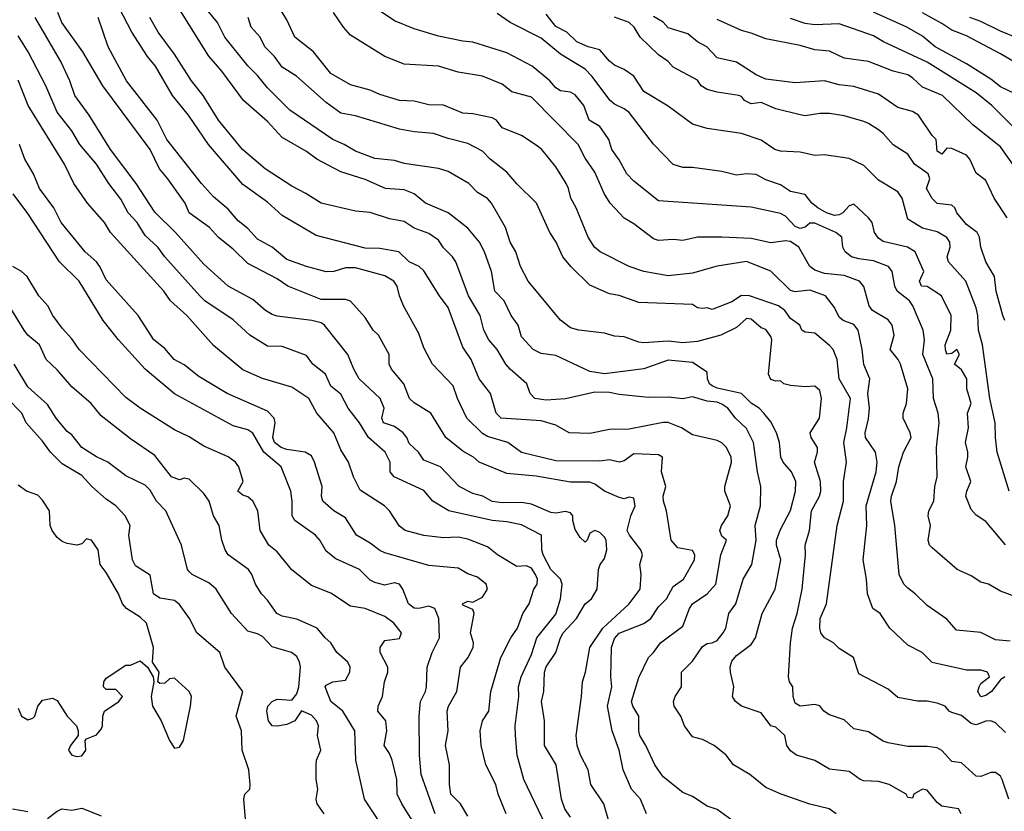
# Model space of a CAD drawing. Header units: metres. Extents: x -46681 to -43747, y -240911 to -237677.
# Tile 171 of 256: x -46191 to -46090, y -239665 to -239584. Entities that reach past the tile are written whole.
import ezdxf

# ---------------------------------------------------------------- set-up
doc = ezdxf.new("R2010")
doc.units = ezdxf.units.M
doc.layers.add('CONTOUR_INDEX', color=1, linetype='Continuous')
doc.layers.add('CONTOUR_INTER', color=3, linetype='Continuous')

msp = doc.modelspace()

# ---------------------------------------------------------------- linework, layer by layer
at = {"layer": 'CONTOUR_INDEX'}
for points, elevation in [([(-46094.63, -239665.52), (-46094.89, -239665.02), (-46096.6, -239664.74), (-46097.1, -239664.37), (-46098.1, -239663.12), (-46098.6, -239663.02), (-46099.48, -239663.52), (-46099.6, -239663.92), (-46100.1, -239663.85), (-46100.25, -239663.52), (-46102, -239662.52), (-46103.1, -239662.23), (-46104.6, -239662.14), (-46104.95, -239662.02), (-46106.1, -239661.2), (-46108.1, -239660.95), (-46109.6, -239660.08), (-46111.47, -239659.52), (-46112.1, -239659.08), (-46112.45, -239658.52), (-46112.67, -239657.52), (-46113.6, -239656.67), (-46114.1, -239656.52), (-46115.1, -239655.2), (-46117.1, -239654.5), (-46117.73, -239654.02), (-46118.03, -239653.52), (-46117.88, -239652.52), (-46118.24, -239651.02), (-46118.27, -239650.52), (-46118.1, -239649.92), (-46117.6, -239649.34), (-46116.1, -239648.2), (-46115.66, -239647.52), (-46114.98, -239645.02), (-46113.67, -239642.52), (-46113.09, -239639.52), (-46113.52, -239638.02), (-46113.51, -239637.52), (-46113.1, -239636.42), (-46112.1, -239634.47), (-46111.57, -239632.52), (-46111.54, -239631.52), (-46111.99, -239630.52), (-46112.83, -239629.52), (-46113.07, -239629.02), (-46113.2, -239627.52), (-46113.53, -239626.52), (-46114.1, -239625.42), (-46114.8, -239624.52), (-46115.29, -239624.02), (-46116.1, -239623.5), (-46117.1, -239622.52), (-46119.6, -239621.96), (-46120.1, -239621.72), (-46120.36, -239621.52), (-46120.57, -239621.02), (-46120.6, -239620.34), (-46122.1, -239619.33), (-46124.6, -239619.11), (-46127.1, -239619.98), (-46131.1, -239620.48), (-46132.6, -239620.26), (-46136.1, -239618.62), (-46137.6, -239618.4), (-46138.4, -239618.02), (-46139.6, -239616.72), (-46139.96, -239615.52), (-46140.67, -239614.52), (-46141.38, -239613.02), (-46142.32, -239612.02), (-46142.66, -239610.02), (-46143.4, -239608.02), (-46143.92, -239607.02), (-46145.1, -239605.58), (-46147.1, -239604.03), (-46149.42, -239603.02), (-46150.6, -239602.06), (-46151.6, -239601.67), (-46153.51, -239601.52), (-46155.6, -239600.62), (-46158.1, -239599.83), (-46160.56, -239598.52), (-46161.6, -239597.75), (-46164.1, -239596.3), (-46165.6, -239594.66), (-46168.03, -239592.52), (-46170.27, -239589.52), (-46171.6, -239587.98), (-46175.93, -239581.02)], 115), ([(-46088.1, -239643.65), (-46090.6, -239642.74), (-46091.84, -239642.02), (-46092.6, -239641.81), (-46093.6, -239641.17), (-46095.04, -239640.52), (-46097.6, -239638.32), (-46097.86, -239638.02), (-46098, -239637.52), (-46097.75, -239636.02), (-46098.01, -239635.02), (-46097.95, -239634.52), (-46097.43, -239633.52), (-46097.33, -239632.02), (-46097.07, -239631.02), (-46097.16, -239628.02), (-46096.88, -239625.52), (-46096.97, -239624.52), (-46097.47, -239623.02), (-46097.52, -239621.02), (-46098.56, -239618.52), (-46098.39, -239617.02), (-46098.53, -239616.02), (-46099.58, -239613.52), (-46099.91, -239613.02), (-46101.17, -239612.02), (-46101.41, -239611.52), (-46101.69, -239610.02), (-46102.05, -239609.52), (-46103.6, -239608.92), (-46105.1, -239608.74), (-46105.84, -239608.52), (-46106.51, -239608.02), (-46106.75, -239607.52), (-46106.85, -239606.52), (-46107.44, -239606.02), (-46109.6, -239605.09), (-46110.1, -239605.09), (-46110.6, -239605.47), (-46111.1, -239605.62), (-46111.6, -239605.41), (-46112.6, -239604.37), (-46113.1, -239604.09), (-46116.1, -239603.45), (-46125.6, -239602.78), (-46128.1, -239600.78), (-46128.82, -239600.02), (-46129.6, -239598.58), (-46130.35, -239597.52), (-46130.68, -239596.52), (-46131.1, -239595.86), (-46131.6, -239595.17), (-46132.69, -239594.52), (-46133.24, -239593.02), (-46134.1, -239591.94), (-46134.6, -239591.65), (-46135.62, -239591.52), (-46136.1, -239591.22), (-46136.72, -239590.52), (-46138.52, -239589.02), (-46141.1, -239587.65), (-46144.6, -239586.54), (-46145.6, -239586.46), (-46148.1, -239585.94), (-46150.6, -239585.17), (-46152.6, -239584.35), (-46154.57, -239583.02)], 120), ([(-46134.6, -239665.86), (-46135.16, -239665.02), (-46135.52, -239664.02), (-46136.05, -239660.52), (-46137.24, -239658.52), (-46137.26, -239656.02), (-46137.55, -239654.02), (-46137.32, -239653.02), (-46137.26, -239651.02), (-46137.1, -239650.5), (-46136.1, -239649.03), (-46135.62, -239647.52), (-46135.33, -239647.02), (-46133.98, -239645.52), (-46133.1, -239644.02), (-46132.46, -239643.52), (-46131.85, -239642.52), (-46131.73, -239640.52), (-46131.56, -239640.02), (-46131.1, -239639.38), (-46130.88, -239638.52), (-46130.95, -239637.52), (-46131.1, -239637.22), (-46131.6, -239636.74), (-46132.12, -239636.52), (-46132.6, -239636.81), (-46132.9, -239637.52), (-46133.1, -239637.71), (-46133.6, -239637.26), (-46134.1, -239636.44), (-46134.35, -239635.52), (-46134.36, -239635.02), (-46134.6, -239634.71), (-46135.1, -239634.59), (-46136.1, -239634.76), (-46136.6, -239634.68), (-46138.6, -239633.85), (-46139.6, -239633.66), (-46141.6, -239633.7), (-46142.6, -239633.55), (-46143.57, -239633.02), (-46144.6, -239632.73), (-46145.99, -239632.02), (-46147.88, -239630.02), (-46149.6, -239629.34), (-46150.14, -239628.52), (-46151.1, -239627.63), (-46151.33, -239627.02), (-46151.7, -239626.52), (-46152.6, -239625.88), (-46153.73, -239625.52), (-46153.88, -239625.02), (-46153.64, -239624.02), (-46154.08, -239623.02), (-46156.22, -239621.02), (-46156.77, -239620.02), (-46157.36, -239618.52), (-46159.76, -239615.52), (-46160.1, -239615.29), (-46161.07, -239615.02), (-46164.6, -239614.59), (-46165.1, -239614.43), (-46165.78, -239614.02), (-46167.1, -239612.87), (-46169.6, -239611.52), (-46172.1, -239609.26), (-46174.99, -239606.02), (-46177.1, -239603.96), (-46179.02, -239601.02), (-46181.64, -239597.52), (-46183.82, -239594.02), (-46185.31, -239592.02), (-46185.82, -239590.52), (-46186.73, -239588.52), (-46189.35, -239584.02)], 110), ([(-46089.1, -239599.38), (-46090.6, -239597.26), (-46093.44, -239595.02), (-46096.54, -239592.02), (-46098.6, -239591.15), (-46099.6, -239590.19), (-46100.1, -239589.88), (-46101.6, -239589.51), (-46104.1, -239588.54), (-46106.6, -239588.18), (-46108.1, -239587.48), (-46109.6, -239587.33), (-46111.1, -239586.88), (-46114.6, -239586.2), (-46116.1, -239585.61), (-46117.1, -239585.35), (-46119.6, -239584.23)], 125), ([(-46150.6, -239666.51), (-46151.86, -239664.52), (-46152.32, -239663.52), (-46152.37, -239662.02), (-46152.85, -239660.02), (-46153.1, -239659.34), (-46153.66, -239658.52), (-46153.39, -239657.02), (-46153.49, -239656.02), (-46154.31, -239655.02), (-46154.28, -239654.52), (-46153.84, -239653.52), (-46153.63, -239652.02), (-46153.28, -239651.02), (-46153.27, -239650.52), (-46154.06, -239649.02), (-46154.05, -239648.52), (-46153.6, -239647.8), (-46152.1, -239647.59), (-46151.87, -239647.02), (-46152.67, -239646.02), (-46153.6, -239645.32), (-46155.6, -239644.51), (-46157.1, -239644.29), (-46159.1, -239642.94), (-46161.1, -239642.17), (-46163.1, -239640.54), (-46164.6, -239638.71), (-46165.45, -239638.02), (-46166.35, -239636.52), (-46166.59, -239634.52), (-46167.1, -239633.54), (-46167.6, -239633.07), (-46168.1, -239632.92), (-46168.63, -239632.52), (-46168.09, -239631.52), (-46168.54, -239630.02), (-46168.85, -239629.52), (-46169.6, -239628.98), (-46172.1, -239627.9), (-46173.6, -239626.94), (-46175.1, -239626.24), (-46178.6, -239624.02), (-46180.1, -239622.92), (-46184.85, -239618.02), (-46185.6, -239616.91), (-46186.6, -239615.82), (-46187.56, -239614.52), (-46188.06, -239613.52), (-46188.99, -239612.52), (-46190.17, -239610.52), (-46190.74, -239610.02), (-46191.64, -239609.52)], 105)]:
    msp.add_lwpolyline(points, dxfattribs=dict(at, elevation=elevation))
at = {"layer": 'CONTOUR_INTER'}
for points, elevation in [([(-46089.74, -239664.02), (-46090.43, -239662.02), (-46090.6, -239661.69), (-46091.1, -239661.3), (-46091.6, -239661.31), (-46092.6, -239661.72), (-46093.1, -239661.66), (-46094.6, -239660.31), (-46095.6, -239660.17), (-46096.6, -239659.06), (-46097.1, -239658.78), (-46098.1, -239658.65), (-46100.1, -239658.65), (-46102.1, -239658.26), (-46102.6, -239658.08), (-46104.1, -239657.14), (-46105.6, -239656.84), (-46106.6, -239655.9), (-46108.1, -239655.39), (-46108.67, -239655.02), (-46109.1, -239654.49), (-46109.6, -239654.34), (-46111.1, -239654.5), (-46111.6, -239654.2), (-46111.82, -239653.52), (-46111.86, -239652.52), (-46112.18, -239652.02), (-46112.28, -239651.52), (-46112.1, -239648.02), (-46111.87, -239646.52), (-46111.39, -239645.02), (-46110.91, -239642.52), (-46110.54, -239639.02), (-46110.58, -239638.02), (-46110.14, -239636.52), (-46109.93, -239634.52), (-46109.13, -239633.02), (-46109, -239632.52), (-46109.01, -239631.52), (-46109.62, -239629.52), (-46109.33, -239628.52), (-46109.33, -239628.02), (-46109.96, -239627.02), (-46110.06, -239626.52), (-46109.12, -239625.02), (-46108.91, -239623.02), (-46109.1, -239622.21), (-46109.6, -239621.75), (-46110.6, -239621.84), (-46112.1, -239621.7), (-46112.77, -239621.52), (-46113.1, -239621.21), (-46113.6, -239621.24), (-46114.1, -239621.09), (-46114.35, -239620.52), (-46114, -239617.02), (-46114.1, -239616.66), (-46114.6, -239615.95), (-46115.1, -239615.78), (-46116.1, -239614.9), (-46116.6, -239614.82), (-46117.6, -239615.75), (-46119.2, -239616.52), (-46121.6, -239617.19), (-46123.1, -239617.32), (-46124.6, -239617.14), (-46127.1, -239617.32), (-46127.6, -239617.25), (-46129.1, -239616.7), (-46130.1, -239616.64), (-46131.1, -239616.32), (-46133.75, -239616.02), (-46134.6, -239615.77), (-46135.6, -239615), (-46138.93, -239611.02), (-46139.71, -239609.52), (-46140.18, -239608.02), (-46140.75, -239607.02), (-46141.24, -239605.52), (-46142.69, -239603.02), (-46143.1, -239602.56), (-46144.1, -239601.94), (-46145, -239601.02), (-46147.1, -239599.77), (-46148.1, -239599.48), (-46151.6, -239598.95), (-46152.6, -239598.66), (-46154.6, -239598.47), (-46156.6, -239597.7), (-46157.74, -239597.02), (-46158.9, -239596.52), (-46163.3, -239593.52), (-46165.6, -239591.23), (-46166.6, -239589.95), (-46167.6, -239588.98), (-46169.95, -239586.02), (-46170.72, -239584.52), (-46172.6, -239582.17)], 116), ([(-46118.1, -239666.17), (-46119.6, -239665.08), (-46120.6, -239664.74), (-46122.1, -239663.77), (-46123.1, -239663.36), (-46125.1, -239661.74), (-46125.97, -239660.52), (-46126.9, -239658.52), (-46127.51, -239657.52), (-46127.62, -239657.02), (-46127.61, -239655.52), (-46128.22, -239654.52), (-46128.35, -239654.02), (-46127.6, -239651.57), (-46126.61, -239649.52), (-46126.1, -239649.02), (-46125.4, -239648.02), (-46123.1, -239646.33), (-46122.43, -239644.52), (-46122.1, -239644.04), (-46120.61, -239643.02), (-46119.73, -239642.02), (-46119.21, -239639.02), (-46118.63, -239637.52), (-46119.1, -239637.12), (-46119.32, -239636.52), (-46119.16, -239636.02), (-46118.5, -239635.02), (-46118.21, -239634.02), (-46118.79, -239632.52), (-46118.81, -239632.02), (-46118.14, -239629.52), (-46118.17, -239629.02), (-46118.64, -239628.02), (-46119.1, -239627.55), (-46119.6, -239627.32), (-46122.1, -239626.74), (-46123.25, -239626.02), (-46124.6, -239625.49), (-46125.1, -239625.46), (-46128.6, -239626.16), (-46130.6, -239626.18), (-46132.6, -239626.61), (-46134.72, -239626.52), (-46136.1, -239625.74), (-46137.6, -239625.31), (-46141.69, -239625.02), (-46142.2, -239624.52), (-46142.79, -239622.52), (-46143.93, -239621.02), (-46144.76, -239619.02), (-46145.6, -239617.77), (-46147.1, -239613.72), (-46148, -239612.52), (-46149.6, -239609.96), (-46150.09, -239609.52), (-46151.1, -239609.04), (-46152.15, -239608.02), (-46154.1, -239607.67), (-46155.6, -239607.62), (-46160.6, -239606.33), (-46164.1, -239604.29), (-46165.6, -239602.94), (-46168.1, -239601.11), (-46171.63, -239597.02), (-46173.66, -239594.02), (-46175.32, -239592.02), (-46177.06, -239589.02), (-46177.87, -239588.02), (-46179.48, -239585.52), (-46180.78, -239583.02)], 113), ([(-46090.17, -239651.52), (-46090.6, -239651.81), (-46091.52, -239653.02), (-46092.1, -239653.41), (-46092.6, -239653.57), (-46092.91, -239653.02), (-46092.8, -239652.52), (-46092.6, -239652.19), (-46091.73, -239651.52), (-46091.93, -239651.02), (-46092.6, -239650.81), (-46094.1, -239650.82), (-46097.6, -239650.03), (-46098.63, -239649.02), (-46100.1, -239648.27), (-46101.93, -239646.52), (-46102.92, -239645.02), (-46103.68, -239644.52), (-46104.22, -239643.02), (-46104.33, -239641.52), (-46104.66, -239639.52), (-46104.29, -239636.02), (-46104.34, -239634.02), (-46103.33, -239630.52), (-46103.22, -239629.52), (-46103.39, -239628.52), (-46104.41, -239627.02), (-46104.44, -239626.52), (-46104.1, -239625.1), (-46103.99, -239624.02), (-46104.17, -239622.52), (-46103.96, -239621.02), (-46104.6, -239619.53), (-46104.75, -239618.02), (-46105.16, -239616.02), (-46105.6, -239615.45), (-46106.69, -239615.02), (-46107.1, -239614.68), (-46107.6, -239613.69), (-46108.51, -239612.52), (-46110.1, -239611.92), (-46111.6, -239612.11), (-46112.1, -239611.97), (-46114.1, -239609.98), (-46116.6, -239609), (-46119.6, -239609.47), (-46122.1, -239610.18), (-46124.6, -239610.47), (-46127.1, -239610.01), (-46128.6, -239609.51), (-46131.57, -239608.02), (-46132.15, -239607.52), (-46132.77, -239606.52), (-46134, -239603.52), (-46134.57, -239602.52), (-46134.79, -239601.52), (-46135.05, -239601.02), (-46136.1, -239599.32), (-46137.53, -239597.52), (-46138.1, -239597.1), (-46139.6, -239596.1), (-46141.6, -239595.33), (-46142.15, -239594.52), (-46142.6, -239594.3), (-46144.6, -239593.89), (-46145.6, -239593.83), (-46147.6, -239592.98), (-46149.1, -239592.97), (-46150.6, -239592.6), (-46152.1, -239592.52), (-46154.1, -239591.92), (-46155.1, -239591.47), (-46157.1, -239590.92), (-46159.1, -239589.76), (-46160.88, -239587.52), (-46162.78, -239586.02), (-46163.6, -239584.26), (-46164.37, -239583.02)], 118), ([(-46089.1, -239591.85), (-46090.6, -239591.12), (-46091.6, -239590.33), (-46094.1, -239588.78), (-46097.29, -239587.02), (-46098.6, -239585.92), (-46100.17, -239585.02), (-46103.6, -239583.49)], 127), ([(-46130.62, -239666.52), (-46131.17, -239664.52), (-46132.5, -239662.52), (-46132.8, -239661.02), (-46133.58, -239659.52), (-46133.92, -239658.52), (-46134.01, -239657.52), (-46133.46, -239653.52), (-46133.37, -239652.02), (-46133.06, -239651.02), (-46132.62, -239648.52), (-46131.29, -239646.52), (-46128.6, -239644.04), (-46127.48, -239642.52), (-46127.36, -239641.02), (-46127.51, -239640.02), (-46127.24, -239639.02), (-46127.41, -239638.52), (-46128.57, -239637.02), (-46128.8, -239636.52), (-46128.41, -239635.02), (-46127.99, -239634.02), (-46128.1, -239633.22), (-46128.6, -239633.11), (-46129.1, -239633.3), (-46129.6, -239633.14), (-46131.1, -239632.51), (-46132.1, -239631.78), (-46132.6, -239631.59), (-46134.6, -239631.58), (-46138.1, -239630.97), (-46141.1, -239630.71), (-46143.95, -239629.52), (-46144.5, -239629.02), (-46145.6, -239628.41), (-46147.34, -239627.02), (-46148.88, -239624.52), (-46150.6, -239623.45), (-46151.07, -239623.02), (-46151.65, -239621.52), (-46152.91, -239620.02), (-46153.14, -239619.52), (-46153.13, -239618.52), (-46154.23, -239616.52), (-46154.79, -239616.02), (-46155.6, -239614.73), (-46157.1, -239613.05), (-46157.6, -239612.9), (-46160.1, -239612.87), (-46163.5, -239611.52), (-46164.6, -239610.76), (-46167.6, -239609.19), (-46169.1, -239607.73), (-46170.6, -239606.55), (-46171.52, -239605.52), (-46173.6, -239604.03), (-46174.03, -239603.02), (-46175.77, -239600.52), (-46176.65, -239599.52), (-46177.6, -239597.53), (-46182.42, -239591.02), (-46184.49, -239587.52), (-46186.62, -239584.52), (-46187.05, -239583.52)], 111), ([(-46126.82, -239665.52), (-46127.42, -239664.02), (-46128.34, -239663.02), (-46129.2, -239661.02), (-46129.62, -239659.02), (-46130.33, -239657.02), (-46130.82, -239654.52), (-46130.37, -239652.52), (-46130.46, -239651.52), (-46130.39, -239648.52), (-46130.1, -239647.6), (-46129.6, -239647.04), (-46127.1, -239646.04), (-46126.38, -239645.52), (-46125.6, -239644.35), (-46124.77, -239643.52), (-46124.1, -239642.26), (-46123.03, -239641.52), (-46121.92, -239639.52), (-46121.86, -239639.02), (-46122.1, -239638.56), (-46123.6, -239638.32), (-46124.31, -239637.52), (-46124.77, -239634.52), (-46125.09, -239633.52), (-46125.12, -239633.02), (-46124.85, -239632.02), (-46125.27, -239630.52), (-46125.19, -239629.02), (-46125.6, -239628.77), (-46128.1, -239628.69), (-46129.1, -239629.41), (-46129.6, -239629.54), (-46130.6, -239629.28), (-46131.6, -239629.42), (-46136.1, -239629.4), (-46139.6, -239628.53), (-46141, -239627.52), (-46143.1, -239626.9), (-46143.6, -239626.6), (-46145.19, -239625.02), (-46146.15, -239623.02), (-46146.6, -239621.72), (-46148.72, -239619.52), (-46149.6, -239617.83), (-46150.1, -239616.37), (-46151.69, -239613.52), (-46152.1, -239612.52), (-46152.31, -239611.52), (-46152.67, -239611.02), (-46153.6, -239610.46), (-46156.6, -239609.65), (-46157.6, -239609.63), (-46158.8, -239610.02), (-46159.6, -239610.07), (-46161.6, -239609.52), (-46163.6, -239608.78), (-46165.11, -239607.52), (-46166.6, -239606.71), (-46167.6, -239605.63), (-46168.6, -239604.82), (-46169.6, -239603.63), (-46171.1, -239602.38), (-46172.33, -239601.02), (-46175.88, -239596.52), (-46176.87, -239594.52), (-46180.01, -239590.52), (-46181.88, -239587.02), (-46182.9, -239584.02)], 112), ([(-46107.41, -239665.52), (-46108.12, -239665.02), (-46110.1, -239664.54), (-46113.05, -239663.52), (-46114.6, -239662.84), (-46116.24, -239661.52), (-46117.91, -239660.52), (-46118.68, -239659.52), (-46119.88, -239658.52), (-46121.1, -239657.91), (-46122.1, -239657.65), (-46122.94, -239656.52), (-46123.32, -239655.52), (-46124, -239654.52), (-46124.04, -239654.02), (-46123.87, -239653.52), (-46123.23, -239652.52), (-46123.23, -239651.02), (-46122.1, -239649.89), (-46121.1, -239648.41), (-46120.6, -239648.1), (-46120.1, -239648.03), (-46119.6, -239647.78), (-46118.96, -239647.02), (-46118.7, -239646.52), (-46118.39, -239645.02), (-46117.67, -239644.02), (-46116.92, -239641.52), (-46116.05, -239640.02), (-46115.6, -239637.52), (-46115.7, -239636.02), (-46115.17, -239634.02), (-46115.11, -239632.02), (-46115.48, -239630.52), (-46115.86, -239627.52), (-46116.6, -239626.09), (-46117.7, -239625.02), (-46118.5, -239624.02), (-46119.1, -239623.59), (-46119.6, -239623.4), (-46120.6, -239623.3), (-46122.1, -239622.84), (-46123.1, -239623.04), (-46124.6, -239622.87), (-46126.6, -239622.9), (-46129.6, -239622.61), (-46130.6, -239622.4), (-46132.1, -239622.38), (-46135.1, -239623.07), (-46137.1, -239623.19), (-46138.25, -239623.02), (-46138.72, -239622.52), (-46139.07, -239621.52), (-46140.77, -239620.02), (-46141.2, -239619.52), (-46142.08, -239618.02), (-46142.96, -239617.02), (-46143.45, -239616.02), (-46143.83, -239614.52), (-46145.03, -239612.52), (-46146.32, -239609.02), (-46146.65, -239608.52), (-46147.6, -239607.6), (-46148.1, -239606.83), (-46149.1, -239606.13), (-46150.6, -239605.58), (-46151.6, -239604.91), (-46153.1, -239604.64), (-46155.1, -239603.98), (-46156.6, -239603.83), (-46160.1, -239603.04), (-46161.67, -239602.02), (-46163.1, -239601.3), (-46165.83, -239599.52), (-46168.14, -239597.52), (-46170.61, -239594.52), (-46172.18, -239592.02), (-46173.37, -239590.52), (-46175.1, -239587.77), (-46176.77, -239585.52), (-46177.62, -239584.02)], 114), ([(-46090.1, -239657.19), (-46091.1, -239656.2), (-46091.6, -239656), (-46092.1, -239656.04), (-46093.1, -239656.42), (-46093.6, -239656.3), (-46094.6, -239655.45), (-46095.6, -239655.16), (-46095.87, -239655.02), (-46096.28, -239654.52), (-46097.1, -239654.19), (-46098.1, -239654), (-46099.1, -239654.01), (-46101.1, -239653.62), (-46102.1, -239652.76), (-46105.1, -239651.21), (-46105.66, -239649.52), (-46107.1, -239648.59), (-46107.69, -239648.02), (-46108.6, -239647.51), (-46108.97, -239647.02), (-46109.1, -239646.52), (-46109.06, -239645.52), (-46108.41, -239644.02), (-46107.32, -239636.02), (-46106.68, -239633.52), (-46106.66, -239631.52), (-46106.37, -239629.52), (-46106.62, -239627.52), (-46106.31, -239626.02), (-46105.96, -239623.02), (-46107.11, -239621.02), (-46107.33, -239619.02), (-46107.72, -239618.02), (-46108.1, -239617.58), (-46109.6, -239616.34), (-46110.6, -239616.23), (-46110.92, -239616.02), (-46111.15, -239615.52), (-46112.1, -239614.83), (-46112.66, -239614.02), (-46113.32, -239613.52), (-46116.29, -239612.52), (-46117.1, -239612.46), (-46118.1, -239613.11), (-46120.1, -239613.91), (-46120.6, -239613.75), (-46121.1, -239613.82), (-46121.6, -239613.73), (-46122.1, -239613.39), (-46127.6, -239613.19), (-46129.6, -239612.49), (-46130.6, -239612.29), (-46132.6, -239611.43), (-46134.56, -239609.52), (-46135.37, -239608.52), (-46136.05, -239607.02), (-46136.7, -239606.02), (-46138.06, -239603.02), (-46140.1, -239601.06), (-46141.1, -239599.86), (-46142.81, -239598.52), (-46143.6, -239597.69), (-46145.1, -239596.91), (-46147.1, -239596.42), (-46148.6, -239595.88), (-46150.6, -239595.72), (-46152.1, -239595.44), (-46156.6, -239594.1), (-46158.1, -239593.8), (-46159.6, -239592.73), (-46162.64, -239590.02), (-46164.1, -239589.09), (-46164.86, -239588.02), (-46165.87, -239587.02), (-46166.35, -239586.02), (-46167.26, -239585.02), (-46167.56, -239584.02)], 117), ([(-46089.6, -239647.84), (-46091.1, -239647.71), (-46092.6, -239646.96), (-46095.1, -239646.72), (-46096.1, -239645.59), (-46098.1, -239644.22), (-46099.32, -239643.02), (-46100.1, -239642.44), (-46100.48, -239642.02), (-46100.96, -239641.02), (-46101.43, -239636.02), (-46101.81, -239633.52), (-46101.76, -239633.02), (-46101.24, -239631.52), (-46100.99, -239630.02), (-46100.52, -239628.52), (-46099.76, -239627.02), (-46099.84, -239626.52), (-46100.55, -239625.02), (-46100.55, -239624.52), (-46100.21, -239623.52), (-46100.1, -239622.02), (-46100.84, -239619.52), (-46101.09, -239619.02), (-46101.88, -239618.02), (-46101.48, -239616.52), (-46101.69, -239615.52), (-46102.1, -239614.97), (-46103.69, -239614.02), (-46104.03, -239613.52), (-46104.6, -239611.54), (-46105.03, -239611.02), (-46106.6, -239610.44), (-46108.6, -239610.23), (-46109.6, -239609.88), (-46110.11, -239609.52), (-46111.23, -239607.52), (-46112.1, -239606.96), (-46112.6, -239606.89), (-46114.1, -239607.07), (-46116.1, -239606.65), (-46119.1, -239606.49), (-46121.6, -239606.51), (-46123.1, -239606.84), (-46124.1, -239606.75), (-46125.6, -239606.86), (-46126.1, -239606.69), (-46128.1, -239605.15), (-46129.1, -239604.57), (-46130.53, -239603.02), (-46131.15, -239602.02), (-46132.1, -239599.85), (-46133.1, -239598.42), (-46133.81, -239597.02), (-46138.6, -239592.19), (-46140.6, -239591.63), (-46141.6, -239590.86), (-46143.58, -239590.02), (-46146.1, -239589.63), (-46148.1, -239588.99), (-46151.6, -239588.8), (-46153.6, -239588), (-46157.1, -239585.82), (-46157.8, -239585.02), (-46158.83, -239583.52)], 119), ([(-46090.1, -239638.01), (-46092.1, -239635.6), (-46093.1, -239634.96), (-46093.6, -239634.38), (-46094.14, -239633.02), (-46094.06, -239632.52), (-46093.63, -239631.52), (-46094.16, -239630.02), (-46093.95, -239629.02), (-46093.95, -239628.52), (-46094.18, -239627.52), (-46093.88, -239626.02), (-46093.97, -239624.52), (-46093.6, -239623.52), (-46094.05, -239622.02), (-46094.05, -239621.02), (-46094.6, -239620.07), (-46095.32, -239619.52), (-46094.79, -239618.52), (-46095.07, -239618.02), (-46095.6, -239618.43), (-46096.1, -239618.49), (-46096.24, -239618.02), (-46096.26, -239617.52), (-46095.68, -239616.02), (-46095.66, -239614.52), (-46096.65, -239612.52), (-46098.1, -239611.56), (-46098.7, -239611.52), (-46098.89, -239611.02), (-46098.45, -239610.02), (-46099.34, -239608.02), (-46100.12, -239607.52), (-46102.6, -239606.94), (-46103.1, -239606.61), (-46103.48, -239606.02), (-46103.74, -239605.02), (-46104.1, -239604.52), (-46105.6, -239603.14), (-46106.1, -239603.29), (-46106.74, -239604.02), (-46107.1, -239604.21), (-46107.6, -239604.28), (-46108.39, -239604.02), (-46109.29, -239603.52), (-46109.92, -239603.02), (-46110.6, -239602.15), (-46112.1, -239601.82), (-46113.1, -239601.16), (-46114.6, -239600.65), (-46115.6, -239600.1), (-46116.6, -239600.04), (-46117.6, -239600.15), (-46119.1, -239599.8), (-46122.1, -239599.39), (-46123.1, -239599.36), (-46124.1, -239599.07), (-46126.1, -239596.99), (-46128.6, -239593.73), (-46129.1, -239593.36), (-46130.1, -239592.91), (-46130.52, -239592.52), (-46132.41, -239590.02), (-46133.1, -239589.3), (-46135.6, -239587.77), (-46137.6, -239586.13), (-46140.75, -239584.52), (-46142.1, -239583.61)], 121), ([(-46089.72, -239632.52), (-46090.93, -239628.52), (-46091.12, -239627.02), (-46091.14, -239625.52), (-46091.68, -239623.02), (-46092.43, -239617.52), (-46092.85, -239616.02), (-46092.93, -239614.52), (-46093.1, -239613.75), (-46094.15, -239611.02), (-46095.94, -239609.02), (-46096.05, -239608.52), (-46095.74, -239607.52), (-46095.79, -239607.02), (-46096.1, -239606.53), (-46097.1, -239605.95), (-46098.6, -239605.6), (-46100.1, -239604.67), (-46100.67, -239602.52), (-46101.1, -239601.86), (-46103.1, -239600.68), (-46104.6, -239599.17), (-46106.1, -239598.47), (-46108.6, -239598.08), (-46109.6, -239598.16), (-46111.1, -239597.81), (-46113.1, -239597.71), (-46113.7, -239597.52), (-46115.1, -239596.58), (-46117.1, -239595.9), (-46120.6, -239595.38), (-46122.1, -239594.93), (-46124.6, -239593.11), (-46127.1, -239591.59), (-46128.11, -239590.02), (-46129.1, -239589.33), (-46130.1, -239588.9), (-46130.6, -239588.49), (-46131.6, -239587.32), (-46132.79, -239587.02), (-46133.94, -239586.52), (-46134.98, -239585.52), (-46136.1, -239584.96), (-46137.1, -239583.69)], 122), ([(-46090.16, -239615.02), (-46090.36, -239614.52), (-46091.04, -239612.02), (-46091.21, -239610.52), (-46092.11, -239609.02), (-46092.6, -239607.52), (-46092.74, -239606.52), (-46092.99, -239606.02), (-46094.1, -239605.2), (-46095.08, -239604.02), (-46095.26, -239603.52), (-46095.6, -239603.23), (-46097.1, -239603.06), (-46097.6, -239602.54), (-46098.18, -239601.52), (-46097.82, -239600.52), (-46098.01, -239600.02), (-46099.4, -239599.02), (-46100.1, -239598), (-46101.6, -239597.05), (-46102.6, -239595.91), (-46103.1, -239595.52), (-46104.1, -239594.86), (-46104.6, -239594.67), (-46106.6, -239594.1), (-46108.1, -239593.84), (-46109.1, -239593.84), (-46110.6, -239594.08), (-46111.1, -239594), (-46113.6, -239593.38), (-46115.1, -239592.72), (-46116.1, -239592.85), (-46116.78, -239592.52), (-46117.1, -239592.12), (-46117.38, -239592.02), (-46119.6, -239591.67), (-46120.6, -239591.39), (-46121.22, -239591.02), (-46121.6, -239590.44), (-46124.1, -239589.1), (-46124.6, -239588.52), (-46125.6, -239587.83), (-46127.47, -239586.02), (-46128.08, -239585.02), (-46128.6, -239584.55), (-46130.1, -239583.99)], 123), ([(-46089.91, -239604.52), (-46091.24, -239602.52), (-46092.1, -239600.72), (-46093.1, -239599.96), (-46093.74, -239598.52), (-46094.1, -239598.11), (-46095.6, -239597.44), (-46096.1, -239597.4), (-46096.6, -239598.02), (-46097.1, -239597.72), (-46097.2, -239596.52), (-46097.6, -239596.11), (-46098.99, -239594.02), (-46099.6, -239593.64), (-46101.1, -239593.23), (-46103.1, -239591.88), (-46105.6, -239591.08), (-46107.1, -239590.92), (-46108.6, -239590.51), (-46111.6, -239590.72), (-46114.6, -239590.33), (-46115.6, -239589.9), (-46117.6, -239588.61), (-46119.6, -239588.14), (-46120.66, -239587.02), (-46121.6, -239586.52), (-46122.6, -239585.71), (-46124.6, -239585.08), (-46125.1, -239584.51), (-46126.1, -239583.92)], 124), ([(-46086.96, -239597.52), (-46091.49, -239593.02), (-46093.1, -239591.75), (-46098.1, -239588.58), (-46102.56, -239586.52), (-46103.6, -239585.9), (-46107.1, -239584.68), (-46109.6, -239584.76), (-46110.6, -239584.65), (-46112.1, -239584.13)], 126), ([(-46089.1, -239588.62), (-46090.6, -239587.73), (-46094.1, -239585.9), (-46095.6, -239585.33), (-46096.6, -239584.63), (-46098.6, -239583.54)], 128), ([(-46089.1, -239586.02), (-46090.6, -239585.43), (-46092.6, -239584.42), (-46093.75, -239584.02)], 129), ([(-46136.73, -239667.52), (-46139.37, -239662.02), (-46140.04, -239659.52), (-46140.23, -239657.52), (-46140.25, -239656.52), (-46139.88, -239653.52), (-46139.91, -239652.52), (-46139.65, -239651.52), (-46138.6, -239649.22), (-46138.05, -239647.52), (-46136.1, -239645.1), (-46135.61, -239643.52), (-46135.46, -239642.02), (-46135.6, -239641.52), (-46136.6, -239640.51), (-46137.4, -239639.02), (-46137.54, -239638.52), (-46137.57, -239637.02), (-46139.6, -239635.96), (-46141.1, -239635.63), (-46142.6, -239635.49), (-46147.03, -239634.52), (-46148.68, -239633.52), (-46149.6, -239632.42), (-46152.64, -239631.02), (-46153.04, -239630.52), (-46153.04, -239629.52), (-46153.56, -239628.52), (-46155.27, -239627.02), (-46156.17, -239625.52), (-46157.35, -239624.02), (-46158.1, -239622.56), (-46159.1, -239621.77), (-46159.65, -239620.52), (-46160.97, -239619.52), (-46161.6, -239618.61), (-46164.1, -239617.68), (-46165.6, -239617.67), (-46167.41, -239616.52), (-46169.1, -239614.96), (-46171.99, -239613.02), (-46172.51, -239612.52), (-46176.09, -239608.52), (-46176.81, -239607.52), (-46178.1, -239606.32), (-46178.91, -239605.02), (-46179.85, -239604.02), (-46180.6, -239602.63), (-46181.83, -239601.02), (-46183.07, -239599.02), (-46184.78, -239597.02), (-46185.6, -239595.61), (-46187.1, -239593.7), (-46188.28, -239591.02), (-46190.08, -239587.52), (-46191.1, -239585.91)], 109), ([(-46141.18, -239665.52), (-46142.01, -239663.52), (-46142.23, -239662.52), (-46143.27, -239660.52), (-46143.74, -239658.52), (-46143.82, -239657.02), (-46143.58, -239656.02), (-46142.96, -239655.02), (-46142.76, -239653.02), (-46141.71, -239649.52), (-46140.7, -239647.52), (-46140.01, -239646.52), (-46139.47, -239645.02), (-46138.81, -239644.02), (-46138.36, -239642.52), (-46138.02, -239642.02), (-46137.96, -239641.52), (-46138.17, -239641.02), (-46138.6, -239640.39), (-46139.1, -239640.16), (-46140.1, -239640.2), (-46142.06, -239639.02), (-46143.1, -239638.21), (-46145.1, -239637.4), (-46146.1, -239637.2), (-46147.6, -239637.29), (-46149.6, -239637.05), (-46151.5, -239636.52), (-46152.1, -239636.07), (-46153.12, -239634.52), (-46153.61, -239634.02), (-46156.1, -239632.4), (-46156.8, -239631.02), (-46157.29, -239629.52), (-46158.1, -239628.29), (-46158.82, -239626.52), (-46160.55, -239624.52), (-46161.35, -239623.02), (-46163.1, -239621.85), (-46166.1, -239620.97), (-46168.1, -239620.07), (-46171.1, -239617.58), (-46173.83, -239614.52), (-46175.53, -239613.02), (-46176.21, -239612.02), (-46181.66, -239606.02), (-46182.27, -239605.02), (-46184.02, -239603.02), (-46185.39, -239601.02), (-46186.37, -239599.02), (-46190.08, -239593.02), (-46191.1, -239590.45)], 108), ([(-46145.1, -239665.78), (-46145.85, -239664.52), (-46146.85, -239663.52), (-46146.98, -239662.52), (-46146.96, -239660.52), (-46147.39, -239658.52), (-46147.1, -239657.02), (-46147.22, -239655.02), (-46147.08, -239654.52), (-46146.23, -239653.02), (-46145.83, -239650.52), (-46145.1, -239649.57), (-46144.55, -239648.52), (-46144.5, -239648.02), (-46144.84, -239647.02), (-46144.46, -239645.02), (-46144.6, -239644.6), (-46145.6, -239644.17), (-46145.63, -239644.02), (-46145.1, -239643.77), (-46144.6, -239643.85), (-46143.6, -239643.34), (-46143.08, -239642.52), (-46143.21, -239642.02), (-46144.1, -239641.32), (-46145.1, -239640.96), (-46146.1, -239640.39), (-46149.1, -239640.11), (-46153.6, -239638.8), (-46154.1, -239638.59), (-46155.1, -239637.83), (-46156.47, -239637.02), (-46157.6, -239635.25), (-46158.82, -239634.52), (-46159.93, -239633.52), (-46160.07, -239633.02), (-46159.99, -239632.02), (-46160.77, -239629.52), (-46161.1, -239628.89), (-46161.73, -239628.52), (-46163.6, -239628.24), (-46164.18, -239628.02), (-46164.86, -239627.52), (-46165.03, -239627.02), (-46164.79, -239625.52), (-46164.9, -239625.02), (-46165.6, -239624.32), (-46169.72, -239622.52), (-46172.6, -239620.76), (-46174.1, -239619.56), (-46175.15, -239619.02), (-46176.1, -239617.91), (-46177.22, -239617.02), (-46178.81, -239614.52), (-46182.1, -239610.88), (-46182.73, -239609.52), (-46183.1, -239609.02), (-46184.23, -239608.02), (-46186.7, -239605.02), (-46187.44, -239603.52), (-46188.92, -239601.52), (-46189.52, -239600.02), (-46190.4, -239598.52), (-46190.97, -239597.02)], 107), ([(-46148.43, -239665.52), (-46149.86, -239661.52), (-46150.03, -239659.52), (-46150.08, -239655.52), (-46149.93, -239654.02), (-46149.44, -239653.02), (-46149.33, -239652.52), (-46149.26, -239650.52), (-46148.73, -239649.02), (-46147.98, -239647.52), (-46148.08, -239645.52), (-46148.48, -239644.52), (-46149.1, -239644.29), (-46150.1, -239644.51), (-46150.6, -239644.47), (-46151.17, -239644.02), (-46151.74, -239642.52), (-46152.1, -239642.02), (-46152.6, -239641.9), (-46153.6, -239642.12), (-46154.6, -239641.85), (-46155.1, -239641.62), (-46156.18, -239640.52), (-46158.6, -239639.44), (-46159.6, -239638.63), (-46160.23, -239637.52), (-46160.67, -239637.02), (-46162.78, -239635.52), (-46163.07, -239635.02), (-46163.06, -239633.52), (-46163.21, -239632.52), (-46164.2, -239630.02), (-46165.95, -239628.52), (-46167.1, -239626.57), (-46167.6, -239626.22), (-46169.1, -239625.8), (-46175.1, -239622.53), (-46178.12, -239620.02), (-46180.85, -239617.02), (-46182.4, -239615.02), (-46184.85, -239611.02), (-46186.88, -239609.02), (-46190.1, -239604.08), (-46191.6, -239602.07)], 106), ([(-46154.03, -239666.52), (-46155.67, -239664.02), (-46156.54, -239660.02), (-46156.67, -239657.02), (-46157.89, -239655.02), (-46159.1, -239654.03), (-46159.69, -239652.52), (-46159.6, -239652.36), (-46158.91, -239652.02), (-46157.6, -239651.84), (-46157.18, -239651.02), (-46157.15, -239650.52), (-46157.37, -239650.02), (-46158.49, -239649.02), (-46159.1, -239648.04), (-46159.7, -239647.52), (-46160.5, -239646.52), (-46162.6, -239645.59), (-46164.1, -239645.3), (-46164.64, -239645.02), (-46165.6, -239643.66), (-46166.19, -239643.02), (-46166.82, -239642.02), (-46167.2, -239641.02), (-46167.52, -239640.52), (-46169.61, -239639.02), (-46169.92, -239638.52), (-46170.26, -239637.52), (-46170.52, -239636.02), (-46171.1, -239635.02), (-46171.55, -239633.52), (-46172.1, -239632.74), (-46173.6, -239631.27), (-46174.1, -239631.19), (-46174.6, -239631.36), (-46175.41, -239631.02), (-46177.1, -239628.85), (-46179.6, -239627.15), (-46182.6, -239624.81), (-46183.64, -239623.52), (-46185.6, -239621.84), (-46187.1, -239620.07), (-46188.23, -239619.02), (-46188.9, -239617.52), (-46190.1, -239616.52), (-46190.5, -239616.02), (-46192.33, -239613.02)], 104), ([(-46159.8, -239665.52), (-46160.52, -239664.52), (-46160.62, -239664.02), (-46160.45, -239663.02), (-46160.62, -239662.02), (-46160.62, -239660.52), (-46160.57, -239660.02), (-46160.14, -239659.02), (-46160.48, -239657.52), (-46160.38, -239656.52), (-46160.57, -239656.02), (-46161.1, -239655.44), (-46162.1, -239654.98), (-46162.8, -239656.02), (-46163.6, -239656.38), (-46164.6, -239656.56), (-46165.1, -239656.52), (-46165.5, -239656.02), (-46165.67, -239655.02), (-46165.55, -239654.52), (-46165.1, -239654.04), (-46164.6, -239653.8), (-46163.1, -239653.88), (-46162.6, -239653.25), (-46162.4, -239652.52), (-46162.23, -239650.52), (-46162.31, -239650.02), (-46162.6, -239649.42), (-46163.14, -239649.02), (-46165.1, -239648.43), (-46166.1, -239647.38), (-46166.6, -239647.1), (-46167.6, -239646.83), (-46169.28, -239645.02), (-46170.85, -239642.52), (-46171.6, -239641.88), (-46173.3, -239641.02), (-46173.6, -239640.73), (-46173.76, -239640.52), (-46174.38, -239638.02), (-46176, -239634.52), (-46176.93, -239633.52), (-46177.6, -239632.39), (-46178.1, -239631.9), (-46180.1, -239630.95), (-46181.94, -239629.52), (-46183.1, -239628.98), (-46184.59, -239628.02), (-46185.6, -239626.74), (-46186.1, -239626.39), (-46187.2, -239625.02), (-46188.1, -239623.65), (-46190.1, -239621.81), (-46191.52, -239619.52)], 103), ([(-46167.82, -239666.52), (-46168.01, -239664.02), (-46167.9, -239663.52), (-46167.4, -239663.02), (-46167.35, -239662.52), (-46167.5, -239661.02), (-46168.17, -239659.02), (-46168.26, -239657.02), (-46168.78, -239655.52), (-46168.1, -239653.02), (-46169.95, -239650.52), (-46170.46, -239649.02), (-46172.83, -239647.02), (-46173.58, -239645.52), (-46174.6, -239644.1), (-46175.1, -239643.69), (-46176.6, -239643.46), (-46177.25, -239643.02), (-46177.6, -239641.11), (-46179.1, -239640.16), (-46179.41, -239639.52), (-46179.76, -239637.02), (-46179.64, -239636.02), (-46180.14, -239635.02), (-46181.1, -239634.01), (-46182.1, -239633.31), (-46183.56, -239632.02), (-46184.6, -239630.9), (-46186.6, -239629.7), (-46187.79, -239628.52), (-46188.6, -239627.4), (-46190.28, -239625.52), (-46190.72, -239624.52), (-46192.19, -239623.02)], 102), ([(-46191.1, -239654.73), (-46190.77, -239655.52), (-46190.1, -239655.9), (-46189.6, -239655.75), (-46189.38, -239655.52), (-46189.09, -239654.52), (-46188.6, -239653.9), (-46187.6, -239653.7), (-46187.1, -239653.93), (-46186.1, -239655.52), (-46185.14, -239656.52), (-46184.96, -239657.02), (-46184.95, -239657.52), (-46185.74, -239658.52), (-46185.95, -239659.02), (-46185.6, -239659.53), (-46185.1, -239659.66), (-46184.6, -239659.6), (-46184.19, -239659.02), (-46184.24, -239658.02), (-46184.1, -239657.85), (-46183.1, -239657.44), (-46182.6, -239656.85), (-46182.46, -239656.52), (-46182.45, -239655.52), (-46182.27, -239655.02), (-46180.79, -239654.02), (-46180.41, -239653.52), (-46181.1, -239652.81), (-46182.1, -239652.79), (-46182.36, -239652.52), (-46182.32, -239652.02), (-46182.1, -239651.64), (-46180.1, -239650.3), (-46179.6, -239650.31), (-46178.6, -239649.87), (-46177.86, -239650.52), (-46177.3, -239651.52), (-46177.21, -239652.02), (-46177.48, -239653.52), (-46177.34, -239654.52), (-46176.46, -239656.02), (-46175.6, -239658.02), (-46175.1, -239658.82), (-46174.6, -239658.7), (-46174.2, -239658.02), (-46173.46, -239654.52), (-46173.38, -239653.52), (-46173.6, -239653.02), (-46175.1, -239651.66), (-46175.6, -239651.72), (-46176.1, -239652.14), (-46176.6, -239652.18), (-46176.82, -239652.02), (-46176.66, -239651.02), (-46177.34, -239650.02), (-46177.26, -239648.52), (-46177.98, -239646.02), (-46178.6, -239645.39), (-46180.01, -239644.52), (-46180.42, -239644.02), (-46180.83, -239643.02), (-46182.1, -239640.83), (-46182.7, -239640.02), (-46182.91, -239638.52), (-46183.6, -239637.52), (-46184.1, -239637.39), (-46184.6, -239637.91), (-46185.1, -239638.04), (-46186.1, -239637.85), (-46186.6, -239637.65), (-46187.1, -239637.24), (-46187.63, -239636.52), (-46187.83, -239636.02), (-46187.89, -239634.52), (-46188.6, -239633.41), (-46189.1, -239632.93), (-46190.23, -239632.52), (-46191.1, -239631.88)], 101), ([(-46191.67, -239665.02), (-46190.1, -239665.3)], 102), ([(-46188.1, -239666.02), (-46187.1, -239665.24), (-46186.62, -239665.02), (-46185.6, -239665.16), (-46184.6, -239664.96), (-46182.6, -239665.73)], 102)]:
    msp.add_lwpolyline(points, dxfattribs=dict(at, elevation=elevation))

doc.saveas('drawing.dxf')
